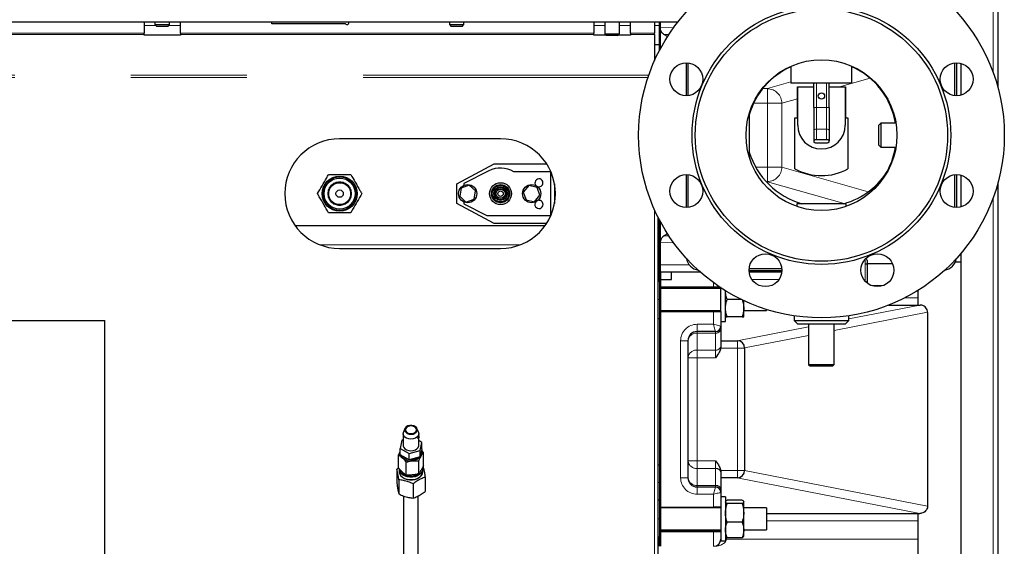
# Model space of a CAD drawing. Header units: millimetres. Extents: x 26 to 239, y 85 to 160.
# Tile 34 of 72: x 112 to 123, y 102 to 108. Entities that reach past the tile are written whole.
import ezdxf

# ---------------------------------------------------------------- set-up
doc = ezdxf.new("R2010")
doc.units = ezdxf.units.MM
doc.linetypes.add('PHANTOM', pattern=[12.7, 6.35, -1.27, 1.27, -1.27, 1.27, -1.27])

msp = doc.modelspace()

# ---------------------------------------------------------------- linework, layer by layer
at = {"color": 8, "linetype": 'PHANTOM', "lineweight": 18}
for p, q in [((122.545, 112.899), (122.545, 107.35)), ((113.255, 107.868), (113.385, 107.868)), ((113.525, 107.868), (113.655, 107.868)), ((118.175, 107.868), (118.295, 107.868)), ((118.455, 107.868), (118.575, 107.868)), ((118.839, 107.868), (118.895, 107.868)), ((118.905, 107.843), (119.053, 107.846)), ((111.095, 107.783), (113.255, 107.783)), ((113.255, 107.769), (111.095, 107.769)), ((113.655, 107.783), (118.175, 107.783)), ((118.175, 107.769), (113.655, 107.769)), ((118.575, 107.783), (118.839, 107.783)), ((118.839, 107.769), (118.575, 107.769)), ((102.951, 107.325), (118.776, 107.325)), ((102.951, 107.3), (118.768, 107.3)), ((121.197, 107.292), (120.863, 107.197)), ((120.022, 107.177), (120.074, 107.177)), ((120.074, 107.177), (120.331, 107.25)), ((120.074, 107.177), (120.074, 107.017)), ((120.61, 106.97), (120.61, 107.237)), ((120.72, 106.97), (120.72, 107.237)), ((120.403, 107.065), (120.232, 107.017)), ((120.074, 107.017), (119.923, 107.017)), ((120.232, 107.017), (120.074, 107.017)), ((120.074, 106.319), (120.074, 107.017)), ((120.232, 107.017), (120.232, 106.319)), ((120.61, 106.97), (120.58, 106.97)), ((120.61, 106.97), (120.61, 106.733)), ((120.72, 106.97), (120.61, 106.97)), ((120.72, 106.97), (120.72, 106.733)), ((120.75, 106.97), (120.72, 106.97)), ((120.61, 106.733), (120.61, 106.618)), ((120.72, 106.733), (120.61, 106.733)), ((120.72, 106.733), (120.72, 106.618)), ((119.945, 106.319), (120.074, 106.319)), ((120.074, 106.319), (120.074, 106.159)), ((120.232, 106.319), (120.074, 106.319)), ((120.232, 106.319), (121.177, 106.049)), ((120.074, 106.159), (120.06, 106.159)), ((120.914, 105.919), (120.074, 106.159)), ((122.545, 105.986), (122.545, 87.797)), ((118.839, 105.852), (118.839, 96.996)), ((115.18, 105.468), (117.371, 105.468)), ((118.875, 105.468), (118.895, 105.468)), ((119.05, 105.49), (118.905, 105.493)), ((118.905, 105.248), (119.22, 105.248)), ((121.145, 105.258), (121.145, 105.312)), ((121.145, 105.068), (121.145, 105.258)), ((119.485, 105.008), (118.905, 105.008)), ((119.485, 105.008), (119.485, 105.053)), ((119.485, 104.998), (119.485, 105.008)), ((119.485, 105.008), (119.55, 105.008)), ((120.201, 105.088), (119.904, 105.088)), ((118.895, 104.868), (118.875, 104.868)), ((120.965, 104.656), (121.743, 104.808)), ((121.577, 104.888), (121.718, 104.888)), ((119.485, 104.598), (119.485, 104.738)), ((121.825, 104.729), (120.805, 104.53)), ((119.305, 104.598), (119.485, 104.598)), ((119.305, 104.598), (119.305, 104.518)), ((119.305, 104.501), (119.305, 104.518)), ((119.305, 104.501), (119.305, 104.316)), ((119.505, 104.501), (119.305, 104.501)), ((119.505, 104.501), (119.505, 104.518)), ((119.505, 104.316), (119.505, 104.501)), ((119.743, 104.418), (120.525, 104.571)), ((120.525, 104.476), (119.825, 104.339)), ((119.125, 102.918), (119.125, 104.418)), ((119.125, 104.418), (119.205, 104.418)), ((119.745, 104.418), (119.745, 104.338)), ((119.305, 104.316), (119.505, 104.316)), ((119.305, 104.316), (119.305, 104.232)), ((119.505, 104.232), (119.505, 104.316)), ((119.745, 104.338), (119.563, 104.338)), ((119.745, 102.998), (119.745, 104.338)), ((119.825, 104.338), (119.745, 104.338)), ((119.205, 104.232), (119.305, 104.232)), ((119.305, 104.232), (119.305, 103.104)), ((119.505, 104.232), (119.305, 104.232)), ((119.205, 103.104), (119.305, 103.104)), ((119.305, 103.02), (119.305, 103.104)), ((119.305, 103.104), (119.505, 103.104)), ((119.505, 103.02), (119.505, 103.104)), ((119.305, 103.02), (119.305, 102.835)), ((119.505, 103.02), (119.305, 103.02)), ((119.505, 102.835), (119.505, 103.02)), ((119.563, 102.998), (119.745, 102.998)), ((119.745, 102.998), (119.745, 102.918)), ((119.825, 102.998), (119.745, 102.998)), ((119.825, 102.997), (121.825, 102.607)), ((118.895, 102.868), (118.875, 102.868)), ((119.125, 102.918), (119.205, 102.918)), ((121.743, 102.528), (119.743, 102.918)), ((119.305, 102.818), (119.305, 102.835)), ((119.305, 102.835), (119.505, 102.835)), ((119.305, 102.738), (119.305, 102.818)), ((119.505, 102.818), (119.505, 102.835)), ((119.485, 102.738), (119.305, 102.738)), ((119.485, 102.598), (119.485, 102.738)), ((118.895, 102.468), (118.875, 102.468)), ((121.718, 102.448), (120.065, 102.448)), ((118.905, 102.328), (119.485, 102.328)), ((119.485, 102.328), (119.485, 102.338)), ((119.485, 102.168), (119.485, 102.328)), ((119.565, 102.328), (119.485, 102.328)), ((119.625, 102.248), (119.615, 102.248)), ((119.625, 102.267), (119.625, 102.248)), ((119.625, 102.248), (121.718, 102.248))]:
    msp.add_line(p, q, dxfattribs=at)
at = {"color": 7, "linetype": 'Continuous', "lineweight": 25}
for p, q in [((122.595, 112.888), (122.595, 107.192)), ((102.495, 107.908), (119.096, 107.908)), ((113.255, 107.908), (113.255, 107.783)), ((113.375, 107.908), (113.375, 107.878)), ((113.375, 107.878), (113.395, 107.858)), ((113.375, 107.878), (113.535, 107.878)), ((113.515, 107.858), (113.395, 107.858)), ((113.515, 107.858), (113.535, 107.878)), ((113.535, 107.878), (113.535, 107.908)), ((113.655, 107.783), (113.655, 107.908)), ((114.655, 107.888), (114.655, 107.908)), ((115.458, 107.888), (114.655, 107.888)), ((116.595, 107.908), (116.595, 107.878)), ((116.595, 107.878), (116.615, 107.858)), ((116.595, 107.878), (116.755, 107.878)), ((116.735, 107.858), (116.615, 107.858)), ((116.735, 107.858), (116.755, 107.878)), ((116.755, 107.878), (116.755, 107.908)), ((118.175, 107.908), (118.175, 107.783)), ((118.295, 107.908), (118.295, 107.778)), ((118.455, 107.778), (118.455, 107.908)), ((118.575, 107.783), (118.575, 107.908)), ((118.839, 107.908), (118.839, 107.783)), ((118.895, 107.599), (118.895, 107.908)), ((118.905, 107.618), (118.905, 107.908)), ((113.255, 107.769), (113.255, 107.783)), ((113.255, 107.763), (113.255, 107.769)), ((113.655, 107.763), (113.255, 107.763)), ((113.655, 107.783), (113.655, 107.769)), ((113.655, 107.769), (113.655, 107.763)), ((118.175, 107.769), (118.175, 107.783)), ((118.175, 107.763), (118.175, 107.769)), ((118.31, 107.763), (118.175, 107.763)), ((118.295, 107.778), (118.315, 107.758)), ((118.295, 107.778), (118.455, 107.778)), ((118.435, 107.758), (118.315, 107.758)), ((118.435, 107.758), (118.455, 107.778)), ((118.575, 107.763), (118.441, 107.763)), ((118.575, 107.783), (118.575, 107.769)), ((118.575, 107.769), (118.575, 107.763)), ((118.839, 107.769), (118.839, 107.783)), ((118.839, 107.769), (118.839, 107.484)), ((118.982, 107.748), (118.942, 107.769)), ((118.839, 107.662), (118.895, 107.662)), ((119.185, 107.46), (119.185, 107.1)), ((119.205, 107.459), (119.205, 107.101)), ((120.331, 107.422), (120.331, 107.237)), ((120.999, 107.237), (120.999, 107.422)), ((122.125, 107.101), (122.125, 107.459)), ((122.145, 107.1), (122.145, 107.46)), ((122.195, 107.108), (122.195, 107.453)), ((120.999, 107.237), (120.331, 107.237)), ((120.403, 106.857), (120.403, 107.197)), ((120.403, 107.197), (120.405, 107.197)), ((120.405, 107.197), (120.58, 107.197)), ((120.405, 106.777), (120.405, 107.197)), ((120.58, 106.97), (120.58, 107.237)), ((120.75, 106.97), (120.75, 107.237)), ((120.75, 107.197), (120.925, 107.197)), ((120.925, 107.197), (120.925, 106.777)), ((120.925, 107.197), (120.927, 107.197)), ((120.927, 107.197), (120.927, 106.857)), ((120.58, 106.97), (120.58, 106.721)), ((120.75, 106.97), (120.75, 106.721)), ((119.876, 106.909), (119.876, 106.427)), ((120.375, 106.3), (120.375, 106.857)), ((120.375, 106.857), (120.403, 106.857)), ((120.927, 106.857), (120.955, 106.857)), ((120.955, 106.857), (120.955, 106.3)), ((121.314, 106.798), (121.294, 106.778)), ((121.294, 106.558), (121.294, 106.778)), ((121.48, 106.798), (121.314, 106.798)), ((121.314, 106.798), (121.314, 106.538)), ((117.155, 106.628), (115.395, 106.628)), ((120.58, 106.721), (120.58, 106.606)), ((120.75, 106.721), (120.75, 106.606)), ((120.58, 106.606), (120.58, 106.597)), ((120.72, 106.618), (120.61, 106.618)), ((120.61, 106.584), (120.72, 106.584)), ((120.75, 106.597), (120.75, 106.606)), ((121.294, 106.558), (121.314, 106.538)), ((121.314, 106.538), (121.48, 106.538)), ((116.675, 106.135), (117.084, 106.353)), ((117.084, 106.353), (117.66, 106.353)), ((117.028, 106.277), (116.755, 106.138)), ((117.705, 106.268), (117.299, 106.268)), ((117.705, 105.788), (117.705, 106.268)), ((119.185, 106.236), (119.185, 105.876)), ((119.205, 106.235), (119.205, 105.877)), ((122.125, 105.877), (122.125, 106.235)), ((122.145, 105.876), (122.145, 106.236)), ((122.195, 105.883), (122.195, 106.228)), ((116.675, 105.921), (116.675, 106.135)), ((116.724, 106.087), (116.709, 105.999)), ((116.813, 106.12), (116.724, 106.087)), ((116.755, 106.138), (116.755, 106.12)), ((116.881, 106.057), (116.813, 106.12)), ((117.465, 106.117), (117.404, 106.044)), ((117.555, 106.096), (117.465, 106.117)), ((117.586, 106.012), (117.555, 106.096)), ((117.745, 106.137), (117.745, 105.919)), ((122.595, 106.143), (122.595, 87.808)), ((116.709, 105.999), (116.777, 105.936)), ((116.867, 105.969), (116.881, 106.057)), ((117.404, 106.044), (117.435, 105.96)), ((117.525, 105.939), (117.586, 106.012)), ((117.084, 105.703), (116.675, 105.921)), ((116.755, 105.936), (116.755, 105.918)), ((116.755, 105.918), (117.005, 105.788)), ((116.777, 105.936), (116.867, 105.969)), ((117.435, 105.96), (117.525, 105.939)), ((120.395, 105.918), (120.395, 105.888)), ((120.935, 105.918), (120.395, 105.918)), ((120.935, 105.888), (120.935, 105.918)), ((117.005, 105.788), (117.705, 105.788)), ((118.875, 105.776), (118.875, 96.976)), ((114.908, 105.678), (117.643, 105.678)), ((117.66, 105.703), (117.084, 105.703)), ((118.875, 105.678), (118.895, 105.678)), ((118.895, 105.168), (118.895, 105.737)), ((118.905, 105.168), (118.905, 105.718)), ((118.982, 105.588), (118.942, 105.567)), ((115.395, 105.428), (117.155, 105.428)), ((122.195, 87.797), (122.195, 105.38)), ((118.875, 105.268), (118.895, 105.268)), ((118.895, 105.268), (118.895, 105.168)), ((121.165, 105.298), (121.165, 105.258)), ((121.165, 105.258), (121.165, 105.049)), ((121.444, 105.258), (121.165, 105.258)), ((122.195, 105.278), (122.129, 105.278)), ((118.895, 105.168), (118.875, 105.168)), ((118.895, 105.068), (118.895, 105.168)), ((118.905, 105.168), (118.895, 105.168)), ((118.895, 105.168), (118.895, 102.168)), ((119.342, 105.168), (118.905, 105.168)), ((118.905, 105.168), (118.905, 102.168)), ((119.025, 105.088), (119.025, 105.168)), ((119.873, 105.188), (120.233, 105.188)), ((119.874, 105.208), (120.232, 105.208)), ((120.232, 105.168), (119.874, 105.168)), ((118.895, 105.068), (118.875, 105.068)), ((118.905, 105.088), (119.025, 105.088)), ((121.331, 105.018), (121.224, 105.018)), ((118.905, 104.998), (119.485, 104.998)), ((119.565, 104.988), (118.905, 104.988)), ((119.565, 104.998), (119.485, 104.998)), ((119.565, 104.738), (119.565, 104.998)), ((119.615, 104.721), (119.615, 104.964)), ((121.718, 104.968), (121.718, 104.808)), ((119.793, 104.868), (119.632, 104.868)), ((119.815, 104.773), (119.815, 104.858)), ((121.4, 104.808), (121.743, 104.808)), ((121.743, 104.808), (121.745, 104.808)), ((118.905, 104.748), (119.565, 104.748)), ((118.905, 104.738), (119.485, 104.738)), ((119.485, 104.738), (119.565, 104.738)), ((119.565, 104.738), (119.565, 104.578)), ((119.615, 104.628), (119.615, 104.721)), ((119.815, 104.678), (119.815, 104.773)), ((119.815, 104.748), (120.065, 104.748)), ((120.065, 104.76), (120.065, 104.748)), ((120.365, 104.691), (120.365, 104.638)), ((120.965, 104.638), (120.965, 104.691)), ((121.825, 104.728), (121.825, 102.608)), ((110.766, 104.639), (112.826, 104.639)), ((112.826, 95.939), (112.826, 104.639)), ((118.895, 104.658), (118.875, 104.658)), ((119.565, 104.628), (119.615, 104.628)), ((119.565, 104.578), (119.565, 104.551)), ((119.798, 104.678), (119.632, 104.678)), ((120.365, 104.638), (120.405, 104.598)), ((120.365, 104.638), (120.965, 104.638)), ((120.925, 104.598), (120.405, 104.598)), ((120.525, 104.598), (120.525, 104.158)), ((120.805, 104.158), (120.805, 104.598)), ((120.925, 104.598), (120.965, 104.638)), ((119.505, 104.518), (119.305, 104.518)), ((119.565, 104.551), (119.565, 104.366)), ((119.205, 104.418), (119.205, 102.918)), ((119.565, 104.418), (119.745, 104.418)), ((119.565, 104.366), (119.565, 104.356)), ((119.565, 104.356), (119.563, 104.338)), ((119.825, 104.338), (119.825, 102.998)), ((120.525, 104.158), (120.545, 104.138)), ((120.525, 104.158), (120.805, 104.158)), ((120.785, 104.138), (120.805, 104.158)), ((120.785, 104.138), (120.545, 104.138)), ((116.09, 103.4), (116.09, 103.273)), ((116.109, 103.456), (116.093, 103.416)), ((116.257, 103.416), (116.241, 103.456)), ((116.26, 103.383), (116.26, 103.4)), ((116.076, 103.329), (116.057, 103.24)), ((116.09, 103.333), (116.076, 103.329)), ((116.26, 103.273), (116.26, 103.361)), ((116.293, 103.306), (116.26, 103.325)), ((116.274, 103.217), (116.293, 103.306)), ((116.293, 103.235), (116.293, 103.306)), ((116.057, 103.24), (116.156, 103.184)), ((116.057, 103.17), (116.057, 103.24)), ((116.156, 103.184), (116.274, 103.217)), ((116.156, 103.114), (116.156, 103.184)), ((116.293, 103.235), (116.274, 103.146)), ((116.274, 103.146), (116.274, 103.217)), ((116.312, 103.194), (116.29, 103.219)), ((116.312, 103.053), (116.312, 103.194)), ((116.038, 103.026), (116.038, 103.168)), ((116.156, 103.114), (116.057, 103.17)), ((116.123, 102.949), (116.123, 103.09)), ((116.274, 103.146), (116.156, 103.114)), ((116.26, 102.962), (116.26, 103.104)), ((116.02, 103.014), (116.038, 103.026)), ((116.02, 103.014), (116.02, 102.858)), ((116.05, 103.011), (116.05, 102.983)), ((116.3, 102.983), (116.3, 103.011)), ((118.895, 103.058), (118.875, 103.058)), ((119.563, 102.998), (119.565, 102.98)), ((119.565, 102.98), (119.565, 102.97)), ((119.565, 102.97), (119.565, 102.785)), ((116.043, 102.896), (116.043, 102.741)), ((116.33, 102.924), (116.33, 102.769)), ((119.745, 102.918), (119.565, 102.918)), ((116.198, 102.852), (116.198, 102.696)), ((119.305, 102.818), (119.505, 102.818)), ((119.565, 102.785), (119.565, 102.758)), ((119.565, 102.758), (119.565, 102.598)), ((116.095, 102.719), (116.095, 101.456)), ((116.255, 101.456), (116.255, 102.721)), ((118.895, 102.674), (118.875, 102.674)), ((119.615, 102.708), (119.565, 102.708)), ((119.615, 102.708), (119.615, 102.228)), ((119.617, 102.661), (119.615, 102.658)), ((119.798, 102.674), (119.632, 102.674)), ((119.798, 102.674), (119.811, 102.665)), ((119.815, 102.658), (119.813, 102.661)), ((119.813, 102.661), (119.815, 102.655)), ((119.815, 102.655), (119.815, 102.658)), ((119.815, 102.534), (119.815, 102.655)), ((118.905, 102.598), (119.485, 102.598)), ((119.565, 102.588), (118.905, 102.588)), ((119.565, 102.598), (119.485, 102.598)), ((119.565, 102.598), (119.565, 102.338)), ((119.798, 102.637), (119.632, 102.637)), ((120.065, 102.588), (119.815, 102.588)), ((119.815, 102.347), (119.815, 102.534)), ((120.065, 102.588), (120.065, 102.348)), ((119.798, 102.431), (119.632, 102.431)), ((120.065, 102.528), (121.743, 102.528)), ((121.718, 102.528), (121.718, 101.808)), ((121.745, 102.528), (121.743, 102.528)), ((118.905, 102.348), (119.565, 102.348)), ((118.905, 102.338), (119.485, 102.338)), ((119.485, 102.338), (119.565, 102.338)), ((119.565, 102.338), (119.565, 102.328)), ((119.565, 102.328), (119.565, 102.248)), ((119.815, 102.348), (120.065, 102.348)), ((119.815, 102.278), (119.815, 102.347)), ((120.065, 102.348), (120.065, 102.348)), ((118.895, 102.268), (118.875, 102.268)), ((118.895, 102.168), (118.895, 102.268)), ((119.565, 102.248), (119.565, 102.228)), ((119.565, 102.228), (119.615, 102.228)), ((119.615, 102.278), (119.617, 102.275)), ((119.798, 102.262), (119.632, 102.262)), ((119.813, 102.275), (119.815, 102.278))]:
    msp.add_line(p, q, dxfattribs=at)
at = {"color": 8, "linetype": 'PHANTOM', "lineweight": 18, "flags": 128}
for points in [[(118.999, 107.77), (118.942, 107.769), (118.942, 107.769), (118.942, 107.769)], [(120.61, 106.733), (120.604, 106.733), (120.599, 106.732), (120.594, 106.731), (120.589, 106.73), (120.585, 106.728), (120.582, 106.726), (120.581, 106.723), (120.58, 106.721)], [(120.75, 106.721), (120.75, 106.723), (120.748, 106.726), (120.745, 106.728), (120.741, 106.73), (120.737, 106.731), (120.732, 106.732), (120.726, 106.733), (120.72, 106.733)], [(119.505, 104.518), (119.505, 104.52), (119.504, 104.524), (119.502, 104.531), (119.499, 104.541), (119.496, 104.554), (119.493, 104.567), (119.489, 104.582), (119.485, 104.598)], [(119.485, 104.598), (119.499, 104.595), (119.513, 104.591), (119.525, 104.588), (119.537, 104.585), (119.546, 104.583), (119.554, 104.581), (119.56, 104.579), (119.564, 104.578), (119.565, 104.578)], [(119.485, 102.738), (119.489, 102.752), (119.492, 102.765), (119.495, 102.778), (119.498, 102.789), (119.501, 102.799), (119.503, 102.807), (119.504, 102.813), (119.505, 102.817), (119.505, 102.818)], [(119.565, 102.758), (119.564, 102.758), (119.56, 102.757), (119.554, 102.755), (119.546, 102.753), (119.537, 102.751), (119.525, 102.748), (119.513, 102.745), (119.499, 102.741), (119.485, 102.738)]]:
    msp.add_lwpolyline(points, dxfattribs=at)
at = {"color": 7, "linetype": 'Continuous', "lineweight": 25, "flags": 128}
for points in [[(120.61, 106.618), (120.604, 106.618), (120.599, 106.617), (120.594, 106.616), (120.589, 106.615), (120.585, 106.613), (120.582, 106.61), (120.581, 106.608), (120.58, 106.606)], [(120.58, 106.597), (120.581, 106.595), (120.582, 106.592), (120.585, 106.59), (120.589, 106.588), (120.594, 106.587), (120.599, 106.585), (120.604, 106.585), (120.61, 106.584)], [(120.75, 106.606), (120.75, 106.608), (120.748, 106.61), (120.745, 106.613), (120.741, 106.615), (120.737, 106.616), (120.732, 106.617), (120.726, 106.618), (120.72, 106.618)], [(120.72, 106.584), (120.726, 106.585), (120.732, 106.585), (120.737, 106.587), (120.741, 106.588), (120.745, 106.59), (120.748, 106.592), (120.75, 106.595), (120.75, 106.597)], [(116.257, 103.416), (116.258, 103.414), (116.26, 103.396), (116.254, 103.378), (116.241, 103.363), (116.223, 103.351), (116.2, 103.343), (116.175, 103.34), (116.15, 103.343), (116.127, 103.351), (116.108, 103.363), (116.096, 103.379), (116.09, 103.396), (116.092, 103.414), (116.093, 103.416)], [(116.185, 103.491), (116.163, 103.491), (116.141, 103.485), (116.124, 103.475), (116.112, 103.462), (116.106, 103.446), (116.108, 103.43), (116.118, 103.416), (116.133, 103.404), (116.154, 103.397), (116.176, 103.394), (116.198, 103.397), (116.218, 103.405), (116.233, 103.417), (116.242, 103.432), (116.244, 103.448), (116.238, 103.463), (116.225, 103.476), (116.207, 103.486), (116.185, 103.491)], [(116.184, 103.485), (116.163, 103.484), (116.144, 103.479), (116.128, 103.469), (116.118, 103.456), (116.115, 103.442), (116.119, 103.427), (116.13, 103.415), (116.146, 103.406), (116.166, 103.401), (116.187, 103.401), (116.206, 103.407), (116.222, 103.416), (116.232, 103.429), (116.235, 103.444), (116.231, 103.458), (116.22, 103.471), (116.204, 103.48), (116.184, 103.485)], [(116.26, 103.378), (116.26, 103.376), (116.26, 103.37), (116.26, 103.364), (116.26, 103.357), (116.259, 103.351), (116.258, 103.346), (116.257, 103.344), (116.255, 103.343), (116.254, 103.345), (116.254, 103.349), (116.254, 103.354), (116.255, 103.36), (116.257, 103.367), (116.258, 103.373), (116.259, 103.377), (116.259, 103.377)], [(116.057, 103.183), (116.057, 103.193), (116.057, 103.194)], [(116.09, 103.273), (116.09, 103.269), (116.096, 103.251), (116.108, 103.236), (116.127, 103.224), (116.15, 103.216), (116.175, 103.213), (116.2, 103.216), (116.223, 103.223), (116.241, 103.236), (116.254, 103.251), (116.26, 103.269), (116.26, 103.273)], [(116.289, 103.213), (116.293, 103.194), (116.292, 103.173), (116.283, 103.153), (116.267, 103.136), (116.246, 103.121), (116.22, 103.111), (116.191, 103.105)], [(116.192, 102.894), (116.162, 102.894), (116.132, 102.898), (116.104, 102.908), (116.081, 102.922), (116.063, 102.94), (116.052, 102.96), (116.048, 102.982), (116.05, 103.001)], [(116.299, 103.024), (116.3, 103.013), (116.297, 102.992), (116.287, 102.972), (116.27, 102.954), (116.248, 102.94), (116.221, 102.929), (116.192, 102.924), (116.162, 102.924), (116.133, 102.928), (116.106, 102.938), (116.083, 102.952), (116.065, 102.969), (116.054, 102.989), (116.05, 103.01), (116.05, 103.011)], [(116.05, 102.983), (116.05, 102.982), (116.054, 102.961), (116.065, 102.941), (116.083, 102.924), (116.106, 102.91), (116.133, 102.9), (116.162, 102.895), (116.192, 102.896), (116.221, 102.901), (116.248, 102.911), (116.27, 102.926), (116.287, 102.943), (116.297, 102.963), (116.3, 102.983)], [(116.066, 102.993), (116.066, 102.993), (116.079, 102.974), (116.097, 102.959), (116.121, 102.947), (116.148, 102.94), (116.176, 102.937), (116.205, 102.94), (116.232, 102.948), (116.254, 102.959)], [(116.3, 103.001), (116.302, 102.985), (116.299, 102.963), (116.289, 102.943), (116.272, 102.924), (116.249, 102.91), (116.222, 102.899), (116.192, 102.894)]]:
    msp.add_lwpolyline(points, dxfattribs=at)
at = {"color": 7, "linetype": 'Continuous', "lineweight": 25}
for centre, radius in [((120.665, 106.668), 2), ((120.665, 106.668), 1.415), ((120.665, 106.668), 1.38), ((120.665, 106.668), 0.825), ((119.187, 107.28), 0.18), ((122.143, 107.28), 0.18), ((120.665, 107.097), 0.035), ((115.395, 106.028), 0.192), ((115.395, 106.028), 0.17), ((119.187, 106.056), 0.18), ((122.143, 106.056), 0.18), ((115.395, 106.028), 0.12), ((116.795, 106.028), 0.1), ((117.155, 106.028), 0.12), ((117.155, 106.028), 0.1), ((117.155, 106.028), 0.09), ((117.155, 106.028), 0.075), ((117.155, 106.028), 0.064), ((117.495, 106.028), 0.1), ((115.395, 106.028), 0.04), ((117.155, 106.028), 0.05), ((117.155, 106.028), 0.03), ((120.053, 105.19), 0.18), ((121.277, 105.19), 0.18)]:
    msp.add_circle(centre, radius, dxfattribs=at)
at = {"color": 8, "linetype": 'PHANTOM', "lineweight": 18}
for radius in [0.18, 0.13]:
    msp.add_circle((115.395, 106.028), radius, dxfattribs=at)
at = {"color": 7, "linetype": 'Continuous', "lineweight": 25}
for centre, radius, start, end in [((115.475, 107.898), 0.02, 210, 30), ((120.665, 106.668), 0.82, 114.0364, 164.1952), ((120.665, 106.668), 0.82, 9.122, 65.9636), ((120.665, 106.777), 0.26, 180, 0), ((115.395, 106.028), 0.6, 90, 270), ((117.155, 106.028), 0.6, 270, 90), ((120.665, 106.668), 0.82, 328.2265, 350.878), ((120.68, 106.726), 0.84, 196.8852, 254.1716), ((117.155, 106.028), 0.28, 58.9973, 117.0735), ((120.665, 106.825), 0.6, 241.0967, 298.9033), ((120.68, 106.726), 0.84, 285.8284, 329.2649), ((117.575, 106.146), 0.044, 0, 223.6175), ((117.575, 106.146), 0.044, 248.1099, 0), ((117.575, 105.91), 0.045, 139.8836, 0), ((117.575, 105.91), 0.045, 0, 108.3883), ((119.345, 105.348), 0.16, 190.0449, 259.9551), ((121.145, 105.298), 0.02, 0, 74.8013), ((121.985, 105.348), 0.16, 280.0449, 349.9551), ((121.745, 104.728), 0.08, 360, 0.9013), ((119.505, 104.578), 0.06, 270, 0), ((119.305, 104.418), 0.1, 90, 180), ((119.745, 104.338), 0.08, 0, 90), ((116.168, 103.225), 0.122, 208.0182, 280.8978), ((116.164, 103.22), 0.101, 223.4139, 257.5857), ((116.176, 103.244), 0.126, 267.3479, 303.5309), ((119.745, 102.998), 0.08, 270, 0), ((119.305, 102.918), 0.1, 180, 270), ((119.505, 102.758), 0.06, 0, 90), ((121.745, 102.608), 0.08, 359.0987, 360), ((119.485, 102.248), 0.08, 270, 0)]:
    msp.add_arc(centre, radius, start, end, dxfattribs=at)
at = {"color": 8, "linetype": 'PHANTOM', "lineweight": 18}
for centre, radius, start, end in [((120.072, 107.016), 0.16, 0.0922, 89.5066), ((120.072, 106.32), 0.16, 270.491, 359.9085), ((119.305, 104.418), 0.18, 90, 180), ((119.298, 104.409), 0.0928, 85.3035, 174.3681), ((119.51, 104.557), 0.0557, 265.3035, 354.3676), ((119.51, 104.371), 0.0557, 265.3064, 354.3647), ((119.298, 104.223), 0.0928, 85.3035, 174.3681), ((119.298, 103.113), 0.0928, 185.6319, 274.6965), ((119.51, 102.965), 0.0557, 5.6324, 94.6965), ((119.305, 102.918), 0.18, 180, 270), ((119.298, 102.927), 0.0928, 185.6319, 274.6965), ((119.51, 102.779), 0.0557, 5.6342, 94.6974)]:
    msp.add_arc(centre, radius, start, end, dxfattribs=at)
msp.add_ellipse((119.485, 102.248), major_axis=(0.14, 0), ratio=0.571429, start_param=4.712389, end_param=6.283185, dxfattribs=at)
at = {"color": 7, "linetype": 'Continuous', "lineweight": 25}
for points, knots in [([(118.942, 107.769), (118.936, 107.773), (118.925, 107.781), (118.912, 107.802), (118.906, 107.824), (118.905, 107.838), (118.905, 107.843)], [0, 0, 0, 0, 0.323203, 0.590842, 0.860099, 1, 1, 1, 1]), ([(115.153, 106.028), (115.169, 106.056), (115.203, 106.114), (115.244, 106.185), (115.267, 106.226), (115.274, 106.238)], [0, 0, 0, 0, 0.409286, 0.831277, 1, 1, 1, 1]), ([(115.274, 106.238), (115.284, 106.238), (115.325, 106.238), (115.398, 106.238), (115.468, 106.238), (115.508, 106.238), (115.516, 106.238)], [0, 0, 0, 0, 0.129292, 0.505987, 0.893618, 1, 1, 1, 1]), ([(115.516, 106.238), (115.533, 106.209), (115.566, 106.152), (115.607, 106.081), (115.631, 106.04), (115.638, 106.028)], [0, 0, 0, 0, 0.4092831, 0.8312806, 1, 1, 1, 1]), ([(115.274, 105.818), (115.257, 105.846), (115.224, 105.904), (115.183, 105.975), (115.159, 106.016), (115.153, 106.028)], [0, 0, 0, 0, 0.409293, 0.83129, 1, 1, 1, 1]), ([(115.638, 106.028), (115.621, 105.999), (115.588, 105.942), (115.547, 105.871), (115.523, 105.83), (115.516, 105.818)], [0, 0, 0, 0, 0.409273, 0.83129, 1, 1, 1, 1]), ([(115.516, 105.818), (115.508, 105.818), (115.469, 105.818), (115.398, 105.818), (115.326, 105.818), (115.284, 105.818), (115.274, 105.818)], [0, 0, 0, 0, 0.1063816, 0.4831458, 0.8707077, 1, 1, 1, 1]), ([(118.905, 105.493), (118.906, 105.5), (118.907, 105.516), (118.914, 105.537), (118.925, 105.554), (118.935, 105.563), (118.941, 105.566), (118.942, 105.567)], [0, 0, 0, 0, 0.221913, 0.443197, 0.678754, 0.954388, 1, 1, 1, 1]), ([(121.145, 105.258), (121.147, 105.258), (121.151, 105.258), (121.156, 105.258), (121.161, 105.258), (121.165, 105.258), (121.165, 105.258), (121.165, 105.258)], [0, 0, 0, 0, 0.154268, 0.307804, 0.518911, 0.788079, 1, 1, 1, 1]), ([(119.632, 104.868), (119.627, 104.883), (119.618, 104.915), (119.616, 104.947), (119.615, 104.963)], [0, 0, 0, 0, 0.495465, 1, 1, 1, 1]), ([(119.615, 104.773), (119.615, 104.775), (119.615, 104.792), (119.619, 104.824), (119.628, 104.853), (119.632, 104.868)], [0, 0, 0, 0, 0.0700995, 0.5307629, 1, 1, 1, 1]), ([(119.798, 104.868), (119.803, 104.853), (119.813, 104.821), (119.814, 104.789), (119.815, 104.773)], [0, 0, 0, 0, 0.495468, 1, 1, 1, 1]), ([(121.825, 104.729), (121.824, 104.738), (121.822, 104.756), (121.808, 104.779), (121.788, 104.797), (121.767, 104.806), (121.752, 104.808), (121.746, 104.808), (121.745, 104.808)], [0, 0, 0, 0, 0.2142069, 0.4284608, 0.6431879, 0.859807, 0.9764583, 1, 1, 1, 1]), ([(119.632, 104.678), (119.627, 104.693), (119.618, 104.725), (119.616, 104.757), (119.615, 104.773)], [0, 0, 0, 0, 0.4954599, 1, 1, 1, 1]), ([(119.815, 104.773), (119.815, 104.771), (119.815, 104.754), (119.811, 104.722), (119.803, 104.693), (119.798, 104.678)], [0, 0, 0, 0, 0.070099, 0.5308055, 1, 1, 1, 1]), ([(119.615, 104.678), (119.617, 104.678), (119.62, 104.678), (119.63, 104.678), (119.632, 104.678)], [0, 0, 0, 0, 0.775606, 1, 1, 1, 1]), ([(119.798, 104.678), (119.8, 104.678), (119.81, 104.678), (119.813, 104.678), (119.815, 104.678)], [0, 0, 0, 0, 0.224394, 1, 1, 1, 1]), ([(119.563, 104.338), (119.559, 104.323), (119.547, 104.284), (119.521, 104.252), (119.505, 104.232), (119.505, 104.232)], [0, 0, 0, 0, 0.386011, 0.9976654, 1, 1, 1, 1]), ([(116.259, 103.377), (116.259, 103.379), (116.26, 103.381), (116.26, 103.383), (116.26, 103.383), (116.26, 103.383)], [0, 0, 0, 0, 0.473083, 0.945896, 1, 1, 1, 1]), ([(116.057, 103.206), (116.056, 103.205), (116.05, 103.194), (116.043, 103.18), (116.038, 103.168)], [0, 0, 0, 0, 0.126345, 1, 1, 1, 1]), ([(116.26, 103.104), (116.266, 103.116), (116.278, 103.141), (116.295, 103.172), (116.307, 103.187), (116.312, 103.194)], [0, 0, 0, 0, 0.336169, 0.682269, 1, 1, 1, 1]), ([(116.038, 103.168), (116.047, 103.162), (116.066, 103.149), (116.095, 103.122), (116.114, 103.101), (116.123, 103.09)], [0, 0, 0, 0, 0.3361438, 0.682256, 1, 1, 1, 1]), ([(116.123, 103.09), (116.134, 103.093), (116.159, 103.1), (116.199, 103.105), (116.234, 103.106), (116.254, 103.104), (116.26, 103.104)], [0, 0, 0, 0, 0.245351, 0.553765, 0.871688, 1, 1, 1, 1]), ([(119.505, 103.104), (119.505, 103.104), (119.521, 103.084), (119.547, 103.052), (119.559, 103.013), (119.563, 102.998)], [0, 0, 0, 0, 0.0023346, 0.613989, 1, 1, 1, 1]), ([(116.043, 102.896), (116.042, 102.903), (116.038, 102.924), (116.033, 102.957), (116.026, 102.99), (116.022, 103.007), (116.02, 103.014)], [0, 0, 0, 0, 0.132856, 0.440876, 0.757847, 1, 1, 1, 1]), ([(116.123, 102.949), (116.113, 102.955), (116.094, 102.968), (116.065, 102.995), (116.047, 103.016), (116.038, 103.026)], [0, 0, 0, 0, 0.336142, 0.682263, 1, 1, 1, 1]), ([(116.26, 102.962), (116.254, 102.961), (116.235, 102.956), (116.2, 102.949), (116.159, 102.947), (116.134, 102.948), (116.123, 102.949)], [0, 0, 0, 0, 0.128309, 0.436985, 0.75466, 1, 1, 1, 1]), ([(116.312, 103.053), (116.307, 103.041), (116.295, 103.016), (116.277, 102.985), (116.265, 102.97), (116.26, 102.962)], [0, 0, 0, 0, 0.336168, 0.682272, 1, 1, 1, 1]), ([(116.307, 103.042), (116.309, 103.034), (116.313, 103.018), (116.32, 102.986), (116.326, 102.952), (116.329, 102.931), (116.33, 102.924)], [0, 0, 0, 0, 0.242156, 0.549921, 0.867118, 1, 1, 1, 1]), ([(116.02, 102.858), (116.022, 102.847), (116.026, 102.821), (116.033, 102.784), (116.038, 102.758), (116.042, 102.745), (116.043, 102.741)], [0, 0, 0, 0, 0.242161, 0.549924, 0.867125, 1, 1, 1, 1]), ([(116.198, 102.852), (116.181, 102.86), (116.146, 102.875), (116.093, 102.89), (116.059, 102.894), (116.043, 102.896)], [0, 0, 0, 0, 0.336161, 0.682267, 1, 1, 1, 1]), ([(116.33, 102.924), (116.315, 102.919), (116.286, 102.908), (116.241, 102.884), (116.212, 102.862), (116.198, 102.852)], [0, 0, 0, 0, 0.336153, 0.682269, 1, 1, 1, 1]), ([(116.198, 102.696), (116.212, 102.701), (116.242, 102.712), (116.287, 102.737), (116.316, 102.758), (116.33, 102.769)], [0, 0, 0, 0, 0.336155, 0.682263, 1, 1, 1, 1]), ([(116.043, 102.741), (116.06, 102.733), (116.095, 102.717), (116.148, 102.702), (116.182, 102.698), (116.198, 102.696)], [0, 0, 0, 0, 0.336148, 0.682265, 1, 1, 1, 1]), ([(119.632, 102.637), (119.627, 102.64), (119.618, 102.646), (119.616, 102.652), (119.615, 102.655)], [0, 0, 0, 0, 0.495455, 1, 1, 1, 1]), ([(119.618, 102.661), (119.618, 102.662), (119.62, 102.667), (119.627, 102.671), (119.632, 102.674)], [0, 0, 0, 0, 0.339031, 1, 1, 1, 1]), ([(119.815, 102.655), (119.815, 102.655), (119.815, 102.652), (119.811, 102.645), (119.803, 102.64), (119.798, 102.637)], [0, 0, 0, 0, 0.0700904, 0.530783, 1, 1, 1, 1]), ([(119.615, 102.534), (119.617, 102.561), (119.62, 102.596), (119.63, 102.629), (119.632, 102.637)], [0, 0, 0, 0, 0.775589, 1, 1, 1, 1]), ([(119.632, 102.431), (119.625, 102.457), (119.616, 102.491), (119.615, 102.526), (119.615, 102.534)], [0, 0, 0, 0, 0.757623, 1, 1, 1, 1]), ([(119.798, 102.637), (119.8, 102.629), (119.81, 102.596), (119.813, 102.561), (119.815, 102.534)], [0, 0, 0, 0, 0.224411, 1, 1, 1, 1]), ([(119.815, 102.534), (119.815, 102.526), (119.814, 102.491), (119.805, 102.457), (119.798, 102.431)], [0, 0, 0, 0, 0.242377, 1, 1, 1, 1]), ([(121.825, 102.607), (121.825, 102.606), (121.825, 102.596), (121.821, 102.577), (121.806, 102.554), (121.785, 102.537), (121.764, 102.529), (121.75, 102.528), (121.745, 102.528)], [0, 0, 0, 0, 0.026016, 0.241094, 0.457952, 0.667959, 0.872835, 1, 1, 1, 1]), ([(119.615, 102.347), (119.615, 102.349), (119.615, 102.364), (119.619, 102.393), (119.628, 102.418), (119.632, 102.431)], [0, 0, 0, 0, 0.070096, 0.530782, 1, 1, 1, 1]), ([(119.798, 102.431), (119.803, 102.418), (119.813, 102.39), (119.814, 102.361), (119.815, 102.347)], [0, 0, 0, 0, 0.495463, 1, 1, 1, 1]), ([(119.632, 102.262), (119.627, 102.276), (119.618, 102.304), (119.616, 102.332), (119.615, 102.347)], [0, 0, 0, 0, 0.49546, 1, 1, 1, 1]), ([(119.815, 102.347), (119.815, 102.345), (119.815, 102.33), (119.811, 102.301), (119.803, 102.275), (119.798, 102.262)], [0, 0, 0, 0, 0.070095, 0.530783, 1, 1, 1, 1]), ([(119.618, 102.275), (119.618, 102.274), (119.62, 102.269), (119.627, 102.265), (119.632, 102.262)], [0, 0, 0, 0, 0.339034, 1, 1, 1, 1]), ([(119.798, 102.262), (119.803, 102.265), (119.81, 102.27), (119.812, 102.274), (119.813, 102.275)], [0, 0, 0, 0, 0.698023, 1, 1, 1, 1])]:
    msp.add_open_spline(points, degree=3, knots=knots, dxfattribs=at)
at = {"color": 8, "linetype": 'PHANTOM', "lineweight": 18}
msp.add_open_spline([(118.942, 105.567), (118.942, 105.567), (118.961, 105.567), (118.98, 105.567), (119, 105.566)], degree=3, knots=[0, 0, 0, 0, 0.000041, 1, 1, 1, 1], dxfattribs=at)

doc.saveas('drawing.dxf')
